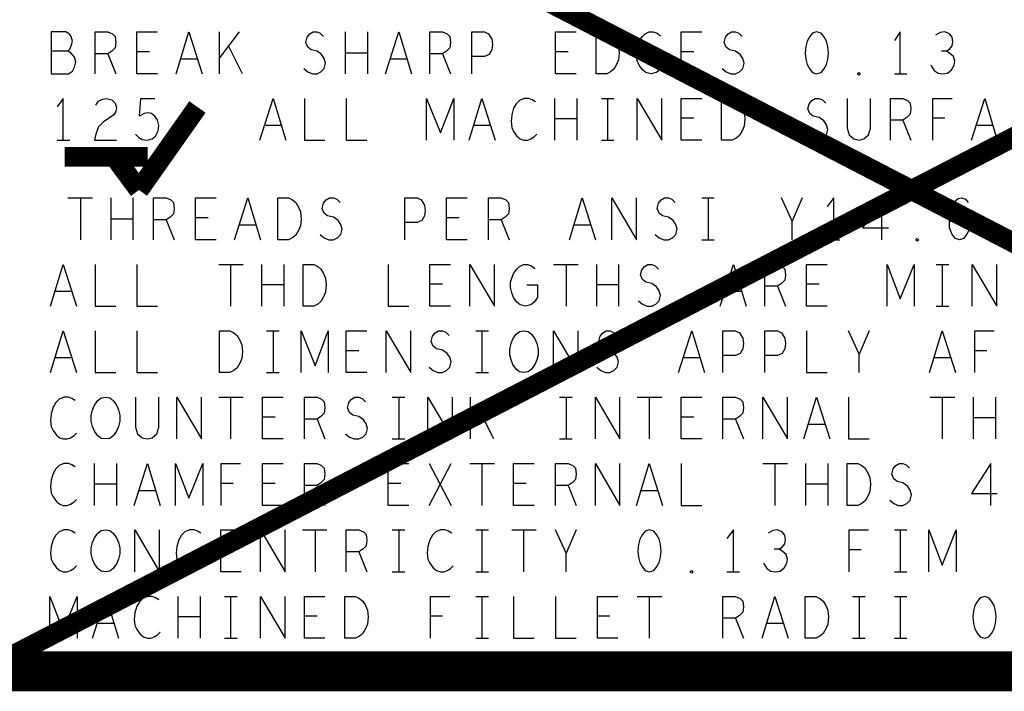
# Model space of a CAD drawing. Extents: x -3.2 to 30.8, y -10.2 to 11.8.
# Tile 10 of 32: x 14 to 15.4, y -9.6 to -8.6. Entities that reach past the tile are written whole.
import ezdxf

# ---------------------------------------------------------------- set-up
doc = ezdxf.new("R2010")
doc.units = 0
doc.layers.add('LAYNR1', color=2, linetype='CONTINUOUS')

msp = doc.modelspace()

# ---------------------------------------------------------------- linework, layer by layer
at = {"layer": 'LAYNR1'}
for p, q in [((14.261, -8.668), (14.261, -8.605)), ((14.291, -8.605), (14.261, -8.644)), ((14.451, -8.668), (14.451, -8.605)), ((14.484, -8.605), (14.484, -8.668)), ((14.093, -8.638), (14.105, -8.668)), ((14.156, -8.635), (14.137, -8.635)), ((14.296, -8.668), (14.275, -8.626)), ((14.484, -8.637), (14.451, -8.637)), ((14.597, -8.638), (14.609, -8.668)), ((14.786, -8.635), (14.767, -8.635)), ((14.975, -8.635), (14.956, -8.635)), ((14.228, -8.646), (14.203, -8.646)), ((14.543, -8.646), (14.518, -8.646)), ((15.277, -8.668), (15.296, -8.668)), ((14.766, -8.768), (14.766, -8.705)), ((14.799, -8.705), (14.799, -8.768)), ((14.836, -8.705), (14.855, -8.705)), ((14.845, -8.705), (14.845, -8.768)), ((14.799, -8.736), (14.766, -8.736)), ((14.975, -8.735), (14.956, -8.735)), ((15.29, -8.738), (15.302, -8.768)), ((15.353, -8.735), (15.335, -8.735)), ((14.354, -8.746), (14.329, -8.746)), ((14.669, -8.746), (14.644, -8.746)), ((15.425, -8.746), (15.4, -8.746)), ((14.017, -8.768), (14.036, -8.768)), ((14.836, -8.768), (14.855, -8.768)), ((14.033, -8.855), (14.07, -8.855)), ((14.052, -8.855), (14.052, -8.918)), ((14.098, -8.918), (14.098, -8.855)), ((14.131, -8.855), (14.131, -8.918)), ((14.987, -8.855), (15.006, -8.855)), ((14.997, -8.855), (14.997, -8.918)), ((15.138, -8.855), (15.123, -8.89)), ((14.131, -8.887), (14.098, -8.887)), ((14.181, -8.888), (14.193, -8.918)), ((14.244, -8.885), (14.225, -8.885)), ((14.622, -8.885), (14.603, -8.885)), ((14.685, -8.888), (14.697, -8.918)), ((14.316, -8.896), (14.291, -8.896)), ((14.82, -8.896), (14.795, -8.896)), ((14.987, -8.918), (15.006, -8.918)), ((15.176, -8.918), (15.195, -8.918)), ((14.26, -8.955), (14.297, -8.955)), ((14.278, -8.955), (14.278, -9.018)), ((14.325, -9.018), (14.325, -8.955)), ((14.358, -8.955), (14.358, -9.018)), ((14.764, -8.955), (14.801, -8.955)), ((14.783, -8.955), (14.783, -9.018)), ((14.829, -9.018), (14.829, -8.955)), ((14.862, -8.955), (14.862, -9.018)), ((15.34, -8.955), (15.359, -8.955)), ((15.349, -8.955), (15.349, -9.018)), ((14.358, -8.986), (14.325, -8.986)), ((14.597, -8.985), (14.578, -8.985)), ((14.862, -8.986), (14.829, -8.986)), ((15.101, -8.988), (15.113, -9.018)), ((15.164, -8.985), (15.145, -8.985)), ((14.039, -8.996), (14.014, -8.996)), ((15.047, -8.996), (15.022, -8.996)), ((15.34, -9.018), (15.359, -9.018)), ((14.332, -9.055), (14.351, -9.055)), ((14.342, -9.055), (14.342, -9.118)), ((14.647, -9.055), (14.666, -9.055)), ((14.656, -9.055), (14.656, -9.118)), ((15.239, -9.055), (15.224, -9.09)), ((14.039, -9.096), (14.014, -9.096)), ((14.471, -9.085), (14.452, -9.085)), ((14.984, -9.096), (14.959, -9.096)), ((15.362, -9.096), (15.337, -9.096)), ((15.416, -9.085), (15.398, -9.085)), ((14.332, -9.118), (14.351, -9.118)), ((14.647, -9.118), (14.666, -9.118)), ((14.26, -9.155), (14.297, -9.155)), ((14.278, -9.155), (14.278, -9.218)), ((14.521, -9.155), (14.54, -9.155)), ((14.531, -9.155), (14.531, -9.218)), ((14.639, -9.218), (14.639, -9.155)), ((14.669, -9.155), (14.639, -9.194)), ((14.773, -9.155), (14.792, -9.155)), ((14.783, -9.155), (14.783, -9.218)), ((14.89, -9.155), (14.927, -9.155)), ((14.908, -9.155), (14.908, -9.218)), ((15.331, -9.155), (15.368, -9.155)), ((15.349, -9.155), (15.349, -9.218)), ((15.396, -9.218), (15.396, -9.155)), ((15.429, -9.155), (15.429, -9.218)), ((14.345, -9.185), (14.326, -9.185)), ((14.408, -9.188), (14.42, -9.218)), ((14.674, -9.218), (14.653, -9.176)), ((14.975, -9.185), (14.956, -9.185)), ((15.038, -9.188), (15.05, -9.218)), ((15.429, -9.186), (15.396, -9.186)), ((15.173, -9.196), (15.148, -9.196)), ((14.521, -9.218), (14.54, -9.218)), ((14.773, -9.218), (14.792, -9.218)), ((14.073, -9.318), (14.073, -9.255)), ((14.106, -9.255), (14.106, -9.318)), ((14.577, -9.318), (14.61, -9.255)), ((14.577, -9.255), (14.61, -9.318)), ((14.638, -9.255), (14.675, -9.255)), ((14.656, -9.255), (14.656, -9.318)), ((15.079, -9.255), (15.116, -9.255)), ((15.097, -9.255), (15.097, -9.318)), ((15.144, -9.318), (15.144, -9.255)), ((15.177, -9.255), (15.177, -9.318)), ((14.106, -9.286), (14.073, -9.286)), ((14.282, -9.285), (14.264, -9.285)), ((14.345, -9.285), (14.326, -9.285)), ((14.408, -9.288), (14.42, -9.318)), ((14.534, -9.285), (14.515, -9.285)), ((14.723, -9.285), (14.704, -9.285)), ((14.786, -9.288), (14.798, -9.318)), ((15.177, -9.286), (15.144, -9.286)), ((14.165, -9.296), (14.14, -9.296)), ((14.921, -9.296), (14.896, -9.296)), ((14.386, -9.355), (14.423, -9.355)), ((14.405, -9.355), (14.405, -9.418)), ((14.521, -9.355), (14.54, -9.355)), ((14.531, -9.355), (14.531, -9.418)), ((14.647, -9.355), (14.666, -9.355)), ((14.656, -9.355), (14.656, -9.418)), ((14.701, -9.355), (14.738, -9.355)), ((14.719, -9.355), (14.719, -9.418)), ((14.798, -9.355), (14.783, -9.39)), ((15.277, -9.355), (15.296, -9.355)), ((15.286, -9.355), (15.286, -9.418)), ((14.282, -9.385), (14.263, -9.385)), ((14.471, -9.388), (14.483, -9.418)), ((15.227, -9.385), (15.209, -9.385)), ((14.521, -9.418), (14.54, -9.418)), ((14.647, -9.418), (14.666, -9.418)), ((15.025, -9.418), (15.044, -9.418)), ((15.277, -9.418), (15.296, -9.418)), ((14.199, -9.518), (14.199, -9.455)), ((14.232, -9.455), (14.232, -9.518)), ((14.269, -9.455), (14.288, -9.455)), ((14.278, -9.455), (14.278, -9.518)), ((14.647, -9.455), (14.666, -9.455)), ((14.656, -9.455), (14.656, -9.518)), ((14.89, -9.455), (14.927, -9.455)), ((14.908, -9.455), (14.908, -9.518)), ((15.214, -9.455), (15.233, -9.455)), ((15.224, -9.455), (15.224, -9.518)), ((15.277, -9.455), (15.296, -9.455)), ((15.286, -9.455), (15.286, -9.518)), ((14.102, -9.496), (14.077, -9.496)), ((14.232, -9.486), (14.199, -9.486)), ((14.408, -9.485), (14.389, -9.485)), ((14.597, -9.485), (14.579, -9.485)), ((14.849, -9.485), (14.83, -9.485)), ((15.038, -9.488), (15.05, -9.518)), ((15.11, -9.496), (15.085, -9.496)), ((14.269, -9.518), (14.288, -9.518)), ((14.647, -9.518), (14.666, -9.518)), ((15.214, -9.518), (15.233, -9.518)), ((15.277, -9.518), (15.296, -9.518))]:
    msp.add_line(p, q, dxfattribs=at)
for points, const_width in [([(-2.597, -9.568), (30.203, -9.568), (30.203, 11.232), (-2.597, 11.232)], 0.06), ([(16.703, -9.568), (13.903, -8.118), (11.103, -9.568)], 0.03), ([(11.103, -8.118), (13.903, -9.568), (16.703, -8.118)], 0.03), ([(14.14, -8.843), (14.228, -8.718)], 0.03), ([(14.028, -8.793), (14.153, -8.793)], 0.03), ([(14.103, -8.793), (14.14, -8.843)], 0.03)]:
    msp.add_lwpolyline(points, dxfattribs=dict(at, const_width=const_width))
for points in [[(14.033, -8.634), (14.036, -8.631), (14.038, -8.626), (14.04, -8.619), (14.038, -8.612), (14.035, -8.608), (14.03, -8.605), (14.008, -8.605), (14.008, -8.668), (14.034, -8.668), (14.04, -8.664), (14.043, -8.658), (14.045, -8.65), (14.043, -8.643), (14.038, -8.637), (14.033, -8.634), (14.008, -8.634)], [(14.074, -8.668), (14.074, -8.605), (14.093, -8.605), (14.1, -8.608), (14.104, -8.612), (14.105, -8.621), (14.104, -8.629), (14.099, -8.634), (14.093, -8.638), (14.074, -8.638)], [(14.168, -8.668), (14.137, -8.668), (14.137, -8.605), (14.168, -8.605)], [(14.196, -8.668), (14.215, -8.605), (14.235, -8.668)], [(14.388, -8.66), (14.394, -8.665), (14.401, -8.668), (14.408, -8.668), (14.414, -8.665), (14.419, -8.66), (14.421, -8.652), (14.419, -8.645), (14.415, -8.639), (14.408, -8.634), (14.399, -8.632), (14.394, -8.628), (14.391, -8.621), (14.393, -8.613), (14.397, -8.608), (14.402, -8.605), (14.408, -8.605), (14.413, -8.607), (14.418, -8.612)], [(14.511, -8.668), (14.531, -8.605), (14.55, -8.668)], [(14.578, -8.668), (14.578, -8.605), (14.597, -8.605), (14.604, -8.608), (14.608, -8.612), (14.609, -8.621), (14.608, -8.629), (14.603, -8.634), (14.597, -8.638), (14.578, -8.638)], [(14.641, -8.668), (14.641, -8.605), (14.66, -8.605), (14.666, -8.608), (14.671, -8.616), (14.672, -8.624), (14.671, -8.632), (14.667, -8.639), (14.66, -8.642), (14.641, -8.642)], [(14.798, -8.668), (14.767, -8.668), (14.767, -8.605), (14.798, -8.605)], [(14.913, -8.637), (14.929, -8.637), (14.929, -8.655), (14.924, -8.662), (14.919, -8.666), (14.911, -8.668), (14.903, -8.666), (14.898, -8.662), (14.893, -8.655), (14.89, -8.648), (14.888, -8.64), (14.888, -8.632), (14.89, -8.626), (14.893, -8.619), (14.898, -8.612), (14.902, -8.608), (14.908, -8.605), (14.914, -8.605), (14.92, -8.607), (14.925, -8.611)], [(14.987, -8.668), (14.956, -8.668), (14.956, -8.605), (14.987, -8.605)], [(15.018, -8.66), (15.024, -8.665), (15.031, -8.668), (15.038, -8.668), (15.044, -8.665), (15.049, -8.66), (15.051, -8.652), (15.049, -8.645), (15.045, -8.639), (15.038, -8.634), (15.029, -8.632), (15.024, -8.628), (15.021, -8.621), (15.023, -8.613), (15.027, -8.608), (15.032, -8.605), (15.038, -8.605), (15.043, -8.607), (15.048, -8.612)], [(15.286, -8.668), (15.286, -8.605), (15.277, -8.618)], [(15.355, -8.634), (15.36, -8.631), (15.364, -8.626), (15.365, -8.62), (15.364, -8.613), (15.36, -8.608), (15.353, -8.605), (15.346, -8.606), (15.339, -8.61)], [(15.332, -8.655), (15.337, -8.663), (15.343, -8.667), (15.35, -8.668), (15.357, -8.667), (15.363, -8.662), (15.367, -8.655), (15.368, -8.649), (15.366, -8.642), (15.36, -8.637), (15.355, -8.634), (15.348, -8.634)], [(14.026, -8.768), (14.026, -8.705), (14.017, -8.718)], [(14.075, -8.715), (14.079, -8.709), (14.085, -8.706), (14.091, -8.705), (14.099, -8.707), (14.104, -8.712), (14.106, -8.719), (14.105, -8.725), (14.102, -8.73), (14.086, -8.741), (14.079, -8.748), (14.075, -8.759), (14.073, -8.768), (14.106, -8.768)], [(14.135, -8.759), (14.14, -8.764), (14.145, -8.767), (14.153, -8.768), (14.16, -8.766), (14.165, -8.762), (14.169, -8.754), (14.17, -8.746), (14.168, -8.738), (14.164, -8.732), (14.159, -8.728), (14.153, -8.727), (14.148, -8.728), (14.141, -8.732), (14.143, -8.705), (14.164, -8.705)], [(14.322, -8.768), (14.342, -8.705), (14.361, -8.768)], [(14.389, -8.705), (14.389, -8.768), (14.42, -8.768)], [(14.452, -8.705), (14.452, -8.768), (14.483, -8.768)], [(14.573, -8.768), (14.573, -8.705), (14.594, -8.757), (14.614, -8.705), (14.614, -8.768)], [(14.637, -8.768), (14.656, -8.705), (14.676, -8.768)], [(14.737, -8.71), (14.732, -8.707), (14.727, -8.705), (14.72, -8.705), (14.713, -8.708), (14.708, -8.713), (14.704, -8.72), (14.701, -8.73), (14.7, -8.74), (14.701, -8.749), (14.704, -8.755), (14.709, -8.762), (14.714, -8.766), (14.719, -8.768), (14.725, -8.768), (14.73, -8.766), (14.735, -8.763), (14.739, -8.759)], [(14.89, -8.768), (14.89, -8.705), (14.927, -8.768), (14.927, -8.705)], [(14.987, -8.768), (14.956, -8.768), (14.956, -8.705), (14.987, -8.705)], [(15.144, -8.76), (15.15, -8.765), (15.157, -8.768), (15.164, -8.768), (15.17, -8.765), (15.175, -8.76), (15.177, -8.752), (15.175, -8.745), (15.171, -8.739), (15.164, -8.734), (15.155, -8.732), (15.15, -8.728), (15.147, -8.721), (15.149, -8.713), (15.153, -8.708), (15.158, -8.705), (15.164, -8.705), (15.169, -8.707), (15.174, -8.712)], [(15.206, -8.705), (15.206, -8.75), (15.209, -8.76), (15.216, -8.766), (15.224, -8.768), (15.231, -8.766), (15.238, -8.76), (15.241, -8.75), (15.241, -8.705)], [(15.271, -8.768), (15.271, -8.705), (15.29, -8.705), (15.297, -8.708), (15.301, -8.712), (15.302, -8.721), (15.301, -8.729), (15.296, -8.734), (15.29, -8.738), (15.271, -8.738)], [(15.335, -8.768), (15.335, -8.705), (15.364, -8.705)], [(15.393, -8.768), (15.413, -8.705), (15.432, -8.768)], [(14.162, -8.918), (14.162, -8.855), (14.181, -8.855), (14.188, -8.858), (14.192, -8.862), (14.193, -8.871), (14.192, -8.879), (14.187, -8.884), (14.181, -8.888), (14.162, -8.888)], [(14.256, -8.918), (14.225, -8.918), (14.225, -8.855), (14.256, -8.855)], [(14.284, -8.918), (14.304, -8.855), (14.323, -8.918)], [(14.413, -8.91), (14.419, -8.915), (14.426, -8.918), (14.433, -8.918), (14.439, -8.915), (14.444, -8.91), (14.446, -8.902), (14.444, -8.895), (14.44, -8.889), (14.433, -8.884), (14.424, -8.882), (14.419, -8.878), (14.416, -8.871), (14.418, -8.863), (14.422, -8.858), (14.427, -8.855), (14.433, -8.855), (14.438, -8.857), (14.443, -8.862)], [(14.54, -8.918), (14.54, -8.855), (14.559, -8.855), (14.565, -8.858), (14.57, -8.866), (14.571, -8.874), (14.57, -8.882), (14.566, -8.889), (14.559, -8.892), (14.54, -8.892)], [(14.634, -8.918), (14.603, -8.918), (14.603, -8.855), (14.634, -8.855)], [(14.666, -8.918), (14.666, -8.855), (14.685, -8.855), (14.692, -8.858), (14.696, -8.862), (14.697, -8.871), (14.696, -8.879), (14.691, -8.884), (14.685, -8.888), (14.666, -8.888)], [(14.788, -8.918), (14.807, -8.855), (14.827, -8.918)], [(14.852, -8.918), (14.852, -8.855), (14.889, -8.918), (14.889, -8.855)], [(14.917, -8.91), (14.923, -8.915), (14.93, -8.918), (14.937, -8.918), (14.943, -8.915), (14.948, -8.91), (14.95, -8.902), (14.948, -8.895), (14.944, -8.889), (14.937, -8.884), (14.928, -8.882), (14.923, -8.878), (14.92, -8.871), (14.922, -8.863), (14.926, -8.858), (14.931, -8.855), (14.937, -8.855), (14.942, -8.857), (14.947, -8.862)], [(15.123, -8.918), (15.123, -8.89), (15.107, -8.855)], [(15.186, -8.918), (15.186, -8.855), (15.176, -8.868)], [(15.258, -8.918), (15.258, -8.855), (15.229, -8.9), (15.268, -8.9)], [(15.36, -8.892), (15.365, -8.884), (15.37, -8.88), (15.376, -8.878), (15.382, -8.88), (15.385, -8.884), (15.389, -8.891), (15.389, -8.898), (15.389, -8.904), (15.385, -8.911), (15.381, -8.916), (15.375, -8.918), (15.369, -8.916), (15.364, -8.91), (15.36, -8.9), (15.36, -8.89), (15.361, -8.876), (15.364, -8.869), (15.367, -8.861), (15.373, -8.856), (15.378, -8.855), (15.384, -8.857), (15.388, -8.862)], [(14.007, -9.018), (14.026, -8.955), (14.046, -9.018)], [(14.074, -8.955), (14.074, -9.018), (14.105, -9.018)], [(14.137, -8.955), (14.137, -9.018), (14.168, -9.018)], [(14.515, -8.955), (14.515, -9.018), (14.546, -9.018)], [(14.609, -9.018), (14.578, -9.018), (14.578, -8.955), (14.609, -8.955)], [(14.638, -9.018), (14.638, -8.955), (14.675, -9.018), (14.675, -8.955)], [(14.724, -8.986), (14.74, -8.986), (14.74, -9.005), (14.735, -9.012), (14.73, -9.016), (14.722, -9.018), (14.714, -9.016), (14.709, -9.012), (14.704, -9.005), (14.701, -8.998), (14.699, -8.99), (14.699, -8.982), (14.701, -8.976), (14.704, -8.969), (14.709, -8.962), (14.713, -8.958), (14.719, -8.955), (14.725, -8.955), (14.731, -8.957), (14.736, -8.961)], [(14.892, -9.01), (14.898, -9.015), (14.905, -9.018), (14.912, -9.018), (14.918, -9.015), (14.923, -9.01), (14.925, -9.002), (14.923, -8.995), (14.919, -8.989), (14.912, -8.984), (14.903, -8.982), (14.898, -8.978), (14.895, -8.971), (14.897, -8.963), (14.901, -8.958), (14.906, -8.955), (14.912, -8.955), (14.917, -8.957), (14.922, -8.962)], [(15.015, -9.018), (15.035, -8.955), (15.054, -9.018)], [(15.082, -9.018), (15.082, -8.955), (15.101, -8.955), (15.108, -8.958), (15.112, -8.962), (15.113, -8.971), (15.112, -8.979), (15.107, -8.984), (15.101, -8.988), (15.082, -8.988)], [(15.176, -9.018), (15.145, -9.018), (15.145, -8.955), (15.176, -8.955)], [(15.266, -9.018), (15.266, -8.955), (15.286, -9.007), (15.307, -8.955), (15.307, -9.018)], [(15.394, -9.018), (15.394, -8.955), (15.431, -9.018), (15.431, -8.955)], [(14.007, -9.118), (14.026, -9.055), (14.046, -9.118)], [(14.074, -9.055), (14.074, -9.118), (14.105, -9.118)], [(14.137, -9.055), (14.137, -9.118), (14.168, -9.118)], [(14.384, -9.118), (14.384, -9.055), (14.405, -9.108), (14.425, -9.055), (14.425, -9.118)], [(14.483, -9.118), (14.452, -9.118), (14.452, -9.055), (14.483, -9.055)], [(14.512, -9.118), (14.512, -9.055), (14.549, -9.118), (14.549, -9.055)], [(14.577, -9.11), (14.583, -9.115), (14.59, -9.118), (14.597, -9.118), (14.603, -9.115), (14.608, -9.11), (14.61, -9.102), (14.608, -9.095), (14.604, -9.089), (14.597, -9.084), (14.588, -9.082), (14.583, -9.078), (14.58, -9.071), (14.582, -9.063), (14.586, -9.058), (14.591, -9.055), (14.597, -9.055), (14.602, -9.057), (14.607, -9.062)], [(14.764, -9.118), (14.764, -9.055), (14.801, -9.118), (14.801, -9.055)], [(14.829, -9.11), (14.835, -9.115), (14.842, -9.118), (14.849, -9.118), (14.855, -9.115), (14.86, -9.11), (14.862, -9.102), (14.86, -9.095), (14.856, -9.089), (14.849, -9.084), (14.84, -9.082), (14.835, -9.078), (14.832, -9.071), (14.834, -9.063), (14.838, -9.058), (14.843, -9.055), (14.849, -9.055), (14.854, -9.057), (14.859, -9.062)], [(14.952, -9.118), (14.972, -9.055), (14.991, -9.118)], [(15.019, -9.118), (15.019, -9.055), (15.038, -9.055), (15.044, -9.058), (15.049, -9.066), (15.05, -9.074), (15.049, -9.082), (15.045, -9.089), (15.038, -9.092), (15.019, -9.092)], [(15.082, -9.118), (15.082, -9.055), (15.101, -9.055), (15.107, -9.058), (15.112, -9.066), (15.113, -9.074), (15.112, -9.082), (15.108, -9.089), (15.101, -9.092), (15.082, -9.092)], [(15.145, -9.055), (15.145, -9.118), (15.176, -9.118)], [(15.224, -9.118), (15.224, -9.09), (15.208, -9.055)], [(15.33, -9.118), (15.349, -9.055), (15.369, -9.118)], [(15.398, -9.118), (15.398, -9.055), (15.427, -9.055)], [(14.044, -9.16), (14.039, -9.157), (14.034, -9.155), (14.027, -9.155), (14.02, -9.158), (14.015, -9.163), (14.011, -9.17), (14.008, -9.18), (14.007, -9.19), (14.008, -9.199), (14.011, -9.205), (14.016, -9.212), (14.021, -9.216), (14.026, -9.218), (14.032, -9.218), (14.037, -9.216), (14.042, -9.213), (14.046, -9.209)], [(14.135, -9.155), (14.135, -9.2), (14.138, -9.21), (14.145, -9.216), (14.153, -9.218), (14.16, -9.216), (14.167, -9.21), (14.17, -9.2), (14.17, -9.155)], [(14.197, -9.218), (14.197, -9.155), (14.234, -9.218), (14.234, -9.155)], [(14.357, -9.218), (14.326, -9.218), (14.326, -9.155), (14.357, -9.155)], [(14.389, -9.218), (14.389, -9.155), (14.408, -9.155), (14.415, -9.158), (14.419, -9.162), (14.42, -9.171), (14.419, -9.179), (14.414, -9.184), (14.408, -9.188), (14.389, -9.188)], [(14.451, -9.21), (14.457, -9.215), (14.464, -9.218), (14.471, -9.218), (14.477, -9.215), (14.482, -9.21), (14.484, -9.202), (14.482, -9.195), (14.478, -9.189), (14.471, -9.184), (14.462, -9.182), (14.457, -9.178), (14.454, -9.171), (14.456, -9.163), (14.46, -9.158), (14.465, -9.155), (14.471, -9.155), (14.476, -9.157), (14.481, -9.162)], [(14.575, -9.218), (14.575, -9.155), (14.612, -9.218), (14.612, -9.155)], [(14.827, -9.218), (14.827, -9.155), (14.864, -9.218), (14.864, -9.155)], [(14.987, -9.218), (14.956, -9.218), (14.956, -9.155), (14.987, -9.155)], [(15.019, -9.218), (15.019, -9.155), (15.038, -9.155), (15.045, -9.158), (15.049, -9.162), (15.05, -9.171), (15.049, -9.179), (15.044, -9.184), (15.038, -9.188), (15.019, -9.188)], [(15.079, -9.218), (15.079, -9.155), (15.116, -9.218), (15.116, -9.155)], [(15.141, -9.218), (15.16, -9.155), (15.18, -9.218)], [(15.208, -9.155), (15.208, -9.218), (15.239, -9.218)], [(14.044, -9.26), (14.039, -9.257), (14.034, -9.255), (14.027, -9.255), (14.02, -9.258), (14.015, -9.263), (14.011, -9.27), (14.008, -9.28), (14.007, -9.29), (14.008, -9.299), (14.011, -9.305), (14.016, -9.312), (14.021, -9.316), (14.026, -9.318), (14.032, -9.318), (14.037, -9.316), (14.042, -9.313), (14.046, -9.309)], [(14.133, -9.318), (14.153, -9.255), (14.172, -9.318)], [(14.195, -9.318), (14.195, -9.255), (14.215, -9.307), (14.236, -9.255), (14.236, -9.318)], [(14.264, -9.318), (14.264, -9.255), (14.293, -9.255)], [(14.357, -9.318), (14.326, -9.318), (14.326, -9.255), (14.357, -9.255)], [(14.389, -9.318), (14.389, -9.255), (14.408, -9.255), (14.415, -9.258), (14.419, -9.262), (14.42, -9.271), (14.419, -9.279), (14.414, -9.284), (14.408, -9.288), (14.389, -9.288)], [(14.546, -9.318), (14.515, -9.318), (14.515, -9.255), (14.546, -9.255)], [(14.735, -9.318), (14.704, -9.318), (14.704, -9.255), (14.735, -9.255)], [(14.767, -9.318), (14.767, -9.255), (14.786, -9.255), (14.793, -9.258), (14.797, -9.262), (14.798, -9.271), (14.797, -9.279), (14.792, -9.284), (14.786, -9.288), (14.767, -9.288)], [(14.827, -9.318), (14.827, -9.255), (14.864, -9.318), (14.864, -9.255)], [(14.889, -9.318), (14.908, -9.255), (14.928, -9.318)], [(14.956, -9.255), (14.956, -9.318), (14.987, -9.318)], [(15.27, -9.31), (15.276, -9.315), (15.283, -9.318), (15.29, -9.318), (15.296, -9.315), (15.301, -9.31), (15.303, -9.302), (15.301, -9.295), (15.297, -9.289), (15.29, -9.284), (15.281, -9.282), (15.276, -9.278), (15.273, -9.271), (15.275, -9.263), (15.279, -9.258), (15.284, -9.255), (15.29, -9.255), (15.295, -9.257), (15.3, -9.262)], [(15.422, -9.318), (15.422, -9.255), (15.393, -9.3), (15.432, -9.3)], [(14.044, -9.36), (14.039, -9.357), (14.034, -9.355), (14.027, -9.355), (14.02, -9.358), (14.015, -9.363), (14.011, -9.37), (14.008, -9.38), (14.007, -9.39), (14.008, -9.399), (14.011, -9.405), (14.016, -9.412), (14.021, -9.416), (14.026, -9.418), (14.032, -9.418), (14.037, -9.416), (14.042, -9.413), (14.046, -9.409)], [(14.134, -9.418), (14.134, -9.355), (14.171, -9.418), (14.171, -9.355)], [(14.233, -9.36), (14.228, -9.357), (14.223, -9.355), (14.216, -9.355), (14.209, -9.358), (14.204, -9.363), (14.2, -9.37), (14.197, -9.38), (14.196, -9.39), (14.197, -9.399), (14.2, -9.405), (14.205, -9.412), (14.21, -9.416), (14.215, -9.418), (14.221, -9.418), (14.226, -9.416), (14.231, -9.413), (14.235, -9.409)], [(14.294, -9.418), (14.263, -9.418), (14.263, -9.355), (14.294, -9.355)], [(14.323, -9.418), (14.323, -9.355), (14.36, -9.418), (14.36, -9.355)], [(14.452, -9.418), (14.452, -9.355), (14.471, -9.355), (14.478, -9.358), (14.482, -9.362), (14.483, -9.371), (14.482, -9.379), (14.477, -9.384), (14.471, -9.388), (14.452, -9.388)], [(14.611, -9.36), (14.606, -9.357), (14.601, -9.355), (14.594, -9.355), (14.587, -9.358), (14.582, -9.363), (14.578, -9.37), (14.575, -9.38), (14.574, -9.39), (14.575, -9.399), (14.578, -9.405), (14.583, -9.412), (14.588, -9.416), (14.594, -9.418), (14.599, -9.418), (14.604, -9.416), (14.609, -9.413), (14.613, -9.409)], [(14.783, -9.418), (14.783, -9.39), (14.767, -9.355)], [(15.035, -9.418), (15.035, -9.355), (15.025, -9.368)], [(15.103, -9.384), (15.108, -9.381), (15.112, -9.376), (15.113, -9.37), (15.112, -9.363), (15.108, -9.358), (15.101, -9.355), (15.094, -9.356), (15.087, -9.36)], [(15.209, -9.418), (15.209, -9.355), (15.238, -9.355)], [(15.329, -9.418), (15.329, -9.355), (15.349, -9.408), (15.37, -9.355), (15.37, -9.418)], [(15.08, -9.405), (15.085, -9.413), (15.091, -9.417), (15.098, -9.418), (15.105, -9.417), (15.111, -9.412), (15.115, -9.405), (15.116, -9.399), (15.114, -9.392), (15.108, -9.387), (15.103, -9.384), (15.096, -9.384)], [(14.006, -9.518), (14.006, -9.455), (14.026, -9.507), (14.047, -9.455), (14.047, -9.518)], [(14.07, -9.518), (14.09, -9.455), (14.109, -9.518)], [(14.17, -9.46), (14.165, -9.457), (14.16, -9.455), (14.153, -9.455), (14.146, -9.458), (14.141, -9.463), (14.137, -9.47), (14.134, -9.48), (14.133, -9.49), (14.134, -9.499), (14.137, -9.505), (14.142, -9.512), (14.147, -9.516), (14.153, -9.518), (14.158, -9.518), (14.163, -9.516), (14.168, -9.513), (14.172, -9.509)], [(14.323, -9.518), (14.323, -9.455), (14.36, -9.518), (14.36, -9.455)], [(14.42, -9.518), (14.389, -9.518), (14.389, -9.455), (14.42, -9.455)], [(14.579, -9.518), (14.579, -9.455), (14.608, -9.455)], [(14.704, -9.455), (14.704, -9.518), (14.735, -9.518)], [(14.767, -9.455), (14.767, -9.518), (14.798, -9.518)], [(14.861, -9.518), (14.83, -9.518), (14.83, -9.455), (14.861, -9.455)], [(15.019, -9.518), (15.019, -9.455), (15.038, -9.455), (15.045, -9.458), (15.049, -9.462), (15.05, -9.471), (15.049, -9.479), (15.044, -9.484), (15.038, -9.488), (15.019, -9.488)], [(15.078, -9.518), (15.097, -9.455), (15.117, -9.518)]]:
    msp.add_lwpolyline(points, dxfattribs=at)
for points in [[(14.828, -8.668), (14.828, -8.605), (14.844, -8.605), (14.85, -8.608), (14.855, -8.612), (14.859, -8.619), (14.862, -8.626), (14.863, -8.637), (14.862, -8.647), (14.859, -8.654), (14.855, -8.661), (14.85, -8.665), (14.844, -8.668)], [(15.16, -8.605), (15.154, -8.607), (15.15, -8.612), (15.146, -8.619), (15.144, -8.627), (15.143, -8.637), (15.144, -8.646), (15.146, -8.654), (15.15, -8.661), (15.154, -8.666), (15.16, -8.668), (15.167, -8.666), (15.171, -8.661), (15.175, -8.654), (15.177, -8.646), (15.178, -8.637), (15.177, -8.627), (15.175, -8.619), (15.171, -8.612), (15.167, -8.607)], [(15.224, -8.67), (15.222, -8.669), (15.222, -8.667), (15.224, -8.666), (15.225, -8.667), (15.225, -8.669)], [(15.017, -8.768), (15.017, -8.705), (15.033, -8.705), (15.039, -8.708), (15.044, -8.712), (15.048, -8.719), (15.051, -8.726), (15.052, -8.736), (15.051, -8.747), (15.048, -8.754), (15.044, -8.761), (15.039, -8.765), (15.033, -8.768)], [(14.349, -8.918), (14.349, -8.855), (14.365, -8.855), (14.371, -8.858), (14.376, -8.862), (14.38, -8.869), (14.383, -8.876), (14.384, -8.887), (14.383, -8.897), (14.38, -8.904), (14.376, -8.911), (14.371, -8.915), (14.365, -8.918)], [(15.311, -8.92), (15.31, -8.919), (15.31, -8.917), (15.311, -8.916), (15.313, -8.917), (15.313, -8.919)], [(14.387, -9.018), (14.387, -8.955), (14.403, -8.955), (14.409, -8.958), (14.414, -8.962), (14.418, -8.969), (14.421, -8.976), (14.422, -8.986), (14.421, -8.997), (14.418, -9.004), (14.414, -9.011), (14.409, -9.015), (14.403, -9.018)], [(14.261, -9.118), (14.261, -9.055), (14.277, -9.055), (14.283, -9.058), (14.288, -9.062), (14.292, -9.069), (14.295, -9.076), (14.296, -9.087), (14.295, -9.097), (14.292, -9.104), (14.288, -9.111), (14.283, -9.115), (14.277, -9.118)], [(14.719, -9.118), (14.713, -9.117), (14.708, -9.113), (14.703, -9.106), (14.7, -9.099), (14.698, -9.091), (14.698, -9.082), (14.7, -9.074), (14.703, -9.067), (14.708, -9.06), (14.713, -9.056), (14.719, -9.055), (14.726, -9.056), (14.731, -9.06), (14.736, -9.067), (14.739, -9.074), (14.741, -9.082), (14.741, -9.091), (14.739, -9.099), (14.736, -9.106), (14.731, -9.113), (14.726, -9.117)], [(14.09, -9.218), (14.083, -9.217), (14.078, -9.213), (14.073, -9.206), (14.07, -9.199), (14.068, -9.191), (14.068, -9.182), (14.07, -9.174), (14.073, -9.167), (14.078, -9.16), (14.083, -9.156), (14.09, -9.155), (14.096, -9.156), (14.101, -9.16), (14.106, -9.167), (14.109, -9.174), (14.111, -9.182), (14.111, -9.191), (14.109, -9.199), (14.106, -9.206), (14.101, -9.213), (14.096, -9.217)], [(15.206, -9.318), (15.206, -9.255), (15.222, -9.255), (15.228, -9.258), (15.233, -9.262), (15.237, -9.269), (15.24, -9.276), (15.241, -9.286), (15.24, -9.297), (15.237, -9.304), (15.233, -9.311), (15.228, -9.315), (15.222, -9.318)], [(14.09, -9.418), (14.083, -9.417), (14.078, -9.413), (14.073, -9.406), (14.07, -9.399), (14.068, -9.391), (14.068, -9.382), (14.07, -9.374), (14.073, -9.367), (14.078, -9.36), (14.083, -9.356), (14.09, -9.355), (14.096, -9.356), (14.101, -9.36), (14.106, -9.367), (14.109, -9.374), (14.111, -9.382), (14.111, -9.391), (14.109, -9.399), (14.106, -9.406), (14.101, -9.413), (14.096, -9.417)], [(14.908, -9.355), (14.902, -9.357), (14.898, -9.362), (14.894, -9.369), (14.892, -9.377), (14.891, -9.387), (14.892, -9.396), (14.894, -9.404), (14.898, -9.411), (14.902, -9.416), (14.908, -9.418), (14.915, -9.416), (14.919, -9.411), (14.923, -9.404), (14.925, -9.396), (14.926, -9.387), (14.925, -9.377), (14.923, -9.369), (14.919, -9.362), (14.915, -9.357)], [(14.972, -9.42), (14.97, -9.419), (14.97, -9.417), (14.972, -9.416), (14.973, -9.417), (14.973, -9.419)], [(14.45, -9.518), (14.45, -9.455), (14.466, -9.455), (14.472, -9.458), (14.477, -9.462), (14.481, -9.469), (14.484, -9.476), (14.485, -9.486), (14.484, -9.497), (14.481, -9.504), (14.477, -9.511), (14.472, -9.515), (14.466, -9.518)], [(15.143, -9.518), (15.143, -9.455), (15.159, -9.455), (15.165, -9.458), (15.17, -9.462), (15.174, -9.469), (15.177, -9.476), (15.178, -9.486), (15.177, -9.497), (15.174, -9.504), (15.17, -9.511), (15.165, -9.515), (15.159, -9.518)], [(15.413, -9.455), (15.406, -9.457), (15.402, -9.462), (15.398, -9.469), (15.396, -9.477), (15.395, -9.486), (15.396, -9.496), (15.398, -9.504), (15.402, -9.511), (15.406, -9.516), (15.413, -9.518), (15.419, -9.516), (15.423, -9.511), (15.427, -9.504), (15.429, -9.496), (15.43, -9.486), (15.429, -9.477), (15.427, -9.469), (15.423, -9.462), (15.419, -9.457)]]:
    msp.add_lwpolyline(points, close=True, dxfattribs=at)

doc.saveas('drawing.dxf')
